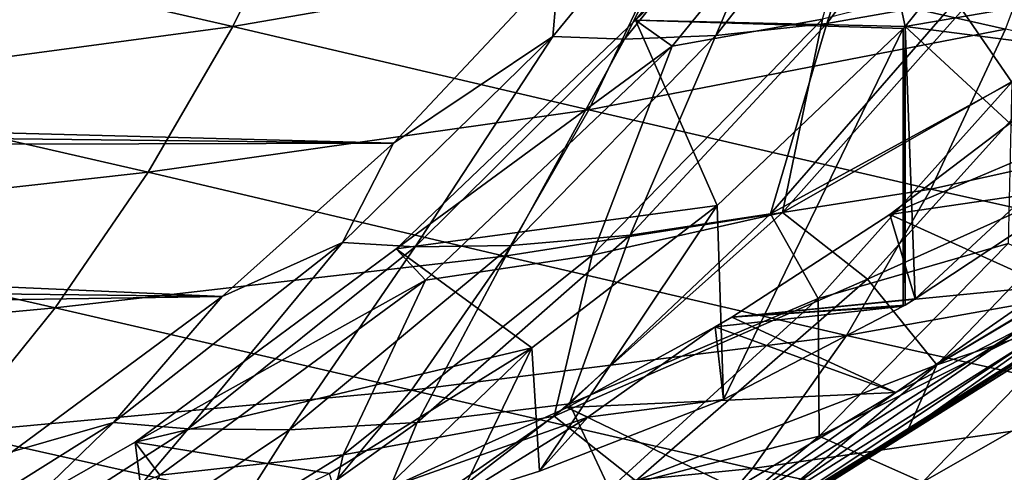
# Model space of a CAD drawing. Header units: metres. Extents: x -237 to 25, y -25 to 25.
# Tile 103 of 165: x -185.57 to -180.05, y -12.95 to -10.41. Entities that reach past the tile are written whole.
import ezdxf

# ---------------------------------------------------------------- set-up
doc = ezdxf.new("R2010")
doc.units = ezdxf.units.M
doc.layers.add('solid_10481232', color=7, linetype='CONTINUOUS')

msp = doc.modelspace()

# ---------------------------------------------------------------- linework, layer by layer
at = {"layer": 'solid_10481232'}
for points in [[(-180.929962, -8.958761, 176.673721), (-179.177078, -8.67299, 182.846207), (-180.609161, -10.448883, 183.205078)], [(-177.967896, -9.99672, 182.543182), (-180.609161, -10.448883, 183.205078), (-179.177078, -8.67299, 182.846207)], [(-182.121704, -10.414776, 177.002121), (-180.929962, -8.958761, 176.673721), (-180.609161, -10.448883, 183.205078)], [(-180.685425, -9.053859, 177.171936), (-180.929962, -8.958761, 176.673721), (-182.121704, -10.414776, 177.002121)], [(-179.616745, -10.532998, 179.99556), (-178.538269, -9.016989, 179.536697), (-180.1194, -10.166462, 179.14328)], [(-181.91626, -10.560084, 177.540253), (-180.685425, -9.053859, 177.171936), (-182.121704, -10.414776, 177.002121)], [(-181.07338, -10.408643, 178.399704), (-180.685425, -9.053859, 177.171936), (-181.91626, -10.560084, 177.540253)], [(-181.049347, -10.432314, 176.724365), (-180.060623, -9.124307, 176.444077), (-180.32605, -10.306688, 177.551651)], [(-180.642532, -9.19637, 175.543259), (-180.060623, -9.124307, 176.444077), (-181.049347, -10.432314, 176.724365)], [(-181.670639, -10.499634, 175.807556), (-180.642532, -9.19637, 175.543259), (-181.049347, -10.432314, 176.724365)], [(-181.13356, -9.225923, 174.562363), (-180.642532, -9.19637, 175.543259), (-181.670639, -10.499634, 175.807556)], [(-182.584473, -10.506173, 173.762054), (-182.549896, -10.115024, 172.622253), (-181.530716, -9.222939, 173.511978)], [(-182.584473, -10.506173, 173.762054), (-181.530716, -9.222939, 173.511978), (-182.183472, -10.520243, 174.815186)], [(-181.530716, -9.222939, 173.511978), (-181.13356, -9.225923, 174.562363), (-182.183472, -10.520243, 174.815186)], [(-182.183472, -10.520243, 174.815186), (-181.13356, -9.225923, 174.562363), (-181.670639, -10.499634, 175.807556)], [(-180.32605, -10.306688, 177.551651), (-179.030502, -9.420382, 178.102661), (-180.011185, -10.762055, 178.467453)], [(-181.962433, -10.032284, 210.368729), (-180.047104, -10.465324, 209.585785), (-179.682556, -9.497274, 210.339096)], [(-183.951218, -9.578667, 211.188995), (-186.444794, -9.978085, 211.566147), (-184.377686, -10.450306, 210.598419)], [(-183.951218, -9.578667, 211.188995), (-184.377686, -10.450306, 210.598419), (-181.962433, -10.032284, 210.368729)], [(-182.549896, -10.115024, 172.622253), (-202.224915, -10.609951, 95.591171), (-201.46933, -9.738482, 95.402733)], [(-184.377686, -10.450306, 210.598419), (-186.444794, -9.978085, 211.566147), (-186.924377, -10.790774, 211.062485)], [(-184.377686, -10.450306, 210.598419), (-182.383041, -10.916426, 209.665665), (-181.962433, -10.032284, 210.368729)], [(-181.962433, -10.032284, 210.368729), (-182.383041, -10.916426, 209.665665), (-180.047104, -10.465324, 209.585785)], [(-177.967896, -9.99672, 182.543182), (-178.743668, -10.690397, 182.737595), (-180.609161, -10.448883, 183.205078)], [(-182.549896, -10.115024, 172.622253), (-183.476563, -11.102654, 172.853516), (-202.224915, -10.609951, 95.591171)], [(-182.584473, -10.506173, 173.762054), (-183.476563, -11.102654, 172.853516), (-182.549896, -10.115024, 172.622253)], [(-181.297424, -11.491772, 179.619888), (-180.1194, -10.166462, 179.14328), (-181.07338, -10.408643, 178.399704)], [(-179.616745, -10.532998, 179.99556), (-180.1194, -10.166462, 179.14328), (-181.297424, -11.491772, 179.619888)], [(-181.363815, -11.499155, 177.908844), (-180.32605, -10.306688, 177.551651), (-180.011185, -10.762055, 178.467453)], [(-181.049347, -10.432314, 176.724365), (-180.32605, -10.306688, 177.551651), (-181.363815, -11.499155, 177.908844)], [(-183.463333, -11.693943, 177.411377), (-182.121704, -10.414776, 177.002121), (-181.664169, -11.451159, 183.410049)], [(-181.91626, -10.560084, 177.540253), (-182.121704, -10.414776, 177.002121), (-183.463333, -11.693943, 177.411377)], [(-182.363541, -11.730537, 178.872086), (-181.07338, -10.408643, 178.399704), (-181.91626, -10.560084, 177.540253)], [(-181.297424, -11.491772, 179.619888), (-181.07338, -10.408643, 178.399704), (-182.363541, -11.730537, 178.872086)], [(-182.121704, -10.414776, 177.002121), (-180.609161, -10.448883, 183.205078), (-180.620804, -10.461238, 183.207993)], [(-182.121704, -10.414776, 177.002121), (-180.620804, -10.461238, 183.207993), (-181.664169, -11.451159, 183.410049)], [(-184.377686, -10.450306, 210.598419), (-186.924377, -10.790774, 211.062485), (-184.852066, -11.26607, 209.971039)], [(-184.377686, -10.450306, 210.598419), (-184.852066, -11.26607, 209.971039), (-182.383041, -10.916426, 209.665665)], [(-182.383041, -10.916426, 209.665665), (-180.466125, -11.360481, 208.780609), (-180.047104, -10.465324, 209.585785)], [(-182.150116, -11.618298, 177.06282), (-181.049347, -10.432314, 176.724365), (-181.363815, -11.499155, 177.908844)], [(-181.670639, -10.499634, 175.807556), (-181.049347, -10.432314, 176.724365), (-182.150116, -11.618298, 177.06282)], [(-181.664169, -11.451159, 183.410049), (-180.620804, -10.461238, 183.207993), (-181.627869, -12.53774, 183.404938)], [(-180.620804, -10.461238, 183.207993), (-180.620804, -12.016004, 183.207993), (-181.627869, -12.53774, 183.404938)], [(-180.620804, -12.016004, 183.207993), (-180.609161, -10.448883, 183.205078), (-180.609161, -12.009045, 183.205078)], [(-180.620804, -10.461238, 183.207993), (-180.609161, -10.448883, 183.205078), (-180.620804, -12.016004, 183.207993)], [(-180.554047, -11.975149, 183.191269), (-180.609161, -12.009045, 183.205078), (-180.609161, -10.448883, 183.205078)], [(-179.62265, -11.360905, 182.957855), (-180.554047, -11.975149, 183.191269), (-180.609161, -10.448883, 183.205078)], [(-178.743668, -10.690397, 182.737595), (-179.62265, -11.360905, 182.957855), (-180.609161, -10.448883, 183.205078)], [(-180.047104, -10.465324, 209.585785), (-180.466125, -11.360481, 208.780609), (-178.207748, -10.86304, 208.850922)], [(-183.763214, -11.658639, 174.052551), (-183.476563, -11.102654, 172.853516), (-182.584473, -10.506173, 173.762054)], [(-183.763214, -11.658639, 174.052551), (-182.584473, -10.506173, 173.762054), (-183.355408, -11.68381, 175.116028)], [(-182.584473, -10.506173, 173.762054), (-182.183472, -10.520243, 174.815186), (-183.355408, -11.68381, 175.116028)], [(-183.355408, -11.68381, 175.116028), (-182.183472, -10.520243, 174.815186), (-182.816452, -11.675108, 176.125748)], [(-182.816452, -11.675108, 176.125748), (-181.670639, -10.499634, 175.807556), (-182.150116, -11.618298, 177.06282)], [(-182.183472, -10.520243, 174.815186), (-181.670639, -10.499634, 175.807556), (-182.816452, -11.675108, 176.125748)], [(-180.821091, -11.864849, 180.553787), (-179.616745, -10.532998, 179.99556), (-181.297424, -11.491772, 179.619888)], [(-179.330215, -11.19369, 180.924362), (-179.616745, -10.532998, 179.99556), (-180.821091, -11.864849, 180.553787)], [(-183.297089, -11.869799, 177.996323), (-181.91626, -10.560084, 177.540253), (-183.463333, -11.693943, 177.411377)], [(-182.363541, -11.730537, 178.872086), (-181.91626, -10.560084, 177.540253), (-183.297089, -11.869799, 177.996323)], [(-183.476563, -11.102654, 172.853516), (-202.489868, -10.886717, 95.660751), (-202.224915, -10.609951, 95.591171)], [(-184.852066, -11.26607, 209.971039), (-186.924377, -10.790774, 211.062485), (-187.446823, -11.555243, 210.528595)], [(-181.363815, -11.499155, 177.908844), (-180.011185, -10.762055, 178.467453), (-181.09671, -11.97307, 178.902924)], [(-181.09671, -11.97307, 178.902924), (-180.011185, -10.762055, 178.467453), (-180.031738, -11.66551, 179.515121)], [(-179.49852, -10.994849, 182.584625), (-179.855789, -10.866443, 182.183777), (-180.694946, -11.503174, 182.393005)], [(-178.994614, -11.254839, 181.969055), (-180.694946, -11.503174, 182.393005), (-179.855789, -10.866443, 182.183777)], [(-180.466125, -11.360481, 208.780609), (-178.630722, -11.766894, 207.955826), (-178.207748, -10.86304, 208.850922)], [(-183.476563, -11.102654, 172.853516), (-202.756058, -11.152643, 95.738113), (-202.489868, -10.886717, 95.660751)], [(-184.852066, -11.26607, 209.971039), (-182.854752, -11.73467, 208.923416), (-182.383041, -10.916426, 209.665665)], [(-182.383041, -10.916426, 209.665665), (-182.854752, -11.73467, 208.923416), (-180.466125, -11.360481, 208.780609)], [(-179.49852, -10.994849, 182.584625), (-180.694946, -11.503174, 182.393005), (-180.554047, -11.975149, 183.191269)], [(-179.49852, -10.994849, 182.584625), (-180.554047, -11.975149, 183.191269), (-179.62265, -11.360905, 182.957855)], [(-183.476563, -11.102654, 172.853516), (-184.437531, -11.960925, 173.094391), (-202.756058, -11.152643, 95.738113)], [(-183.763214, -11.658639, 174.052551), (-184.437531, -11.960925, 173.094391), (-183.476563, -11.102654, 172.853516)], [(-184.437531, -11.960925, 173.094391), (-203.388748, -11.740706, 95.954941), (-202.756058, -11.152643, 95.738113)], [(-180.431244, -12.3444, 181.516907), (-179.330215, -11.19369, 180.924362), (-180.821091, -11.864849, 180.553787)], [(-178.906326, -11.427025, 181.486771), (-179.330215, -11.19369, 180.924362), (-180.431244, -12.3444, 181.516907)], [(-178.994614, -11.254839, 181.969055), (-179.805634, -11.90396, 182.171265), (-180.694946, -11.503174, 182.393005)], [(-184.852066, -11.26607, 209.971039), (-187.446823, -11.555243, 210.528595), (-185.372925, -12.024174, 209.312958)], [(-184.852066, -11.26607, 209.971039), (-185.372925, -12.024174, 209.312958), (-182.854752, -11.73467, 208.923416)], [(-182.854752, -11.73467, 208.923416), (-180.939224, -12.180112, 207.934082), (-180.466125, -11.360481, 208.780609)], [(-180.466125, -11.360481, 208.780609), (-180.939224, -12.180112, 207.934082), (-178.630722, -11.766894, 207.955826)], [(-183.463333, -11.693943, 177.411377), (-181.664169, -11.451159, 183.410049), (-182.702927, -12.248186, 183.499802)], [(-182.702927, -12.248186, 183.499802), (-181.664169, -11.451159, 183.410049), (-182.658859, -12.939198, 183.498199)], [(-181.664169, -11.451159, 183.410049), (-181.627869, -12.53774, 183.404938), (-182.658859, -12.939198, 183.498199)], [(-178.954697, -11.469258, 181.499619), (-178.906326, -11.427025, 181.486771), (-180.431244, -12.3444, 181.516907)], [(-179.748932, -12.114921, 181.710327), (-178.954697, -11.469258, 181.499619), (-180.431244, -12.3444, 181.516907)], [(-182.576843, -12.6318, 180.18219), (-181.297424, -11.491772, 179.619888), (-182.363541, -11.730537, 178.872086)], [(-180.821091, -11.864849, 180.553787), (-181.297424, -11.491772, 179.619888), (-182.576843, -12.6318, 180.18219)], [(-182.490662, -12.562344, 178.325073), (-181.363815, -11.499155, 177.908844), (-181.09671, -11.97307, 178.902924)], [(-182.150116, -11.618298, 177.06282), (-181.363815, -11.499155, 177.908844), (-182.490662, -12.562344, 178.325073)], [(-180.694946, -11.503174, 182.393005), (-181.580353, -12.076737, 182.613754), (-180.554047, -11.975149, 183.191269)], [(-179.805634, -11.90396, 182.171265), (-181.580353, -12.076737, 182.613754), (-180.694946, -11.503174, 182.393005)], [(-185.372925, -12.024174, 209.312958), (-187.446823, -11.555243, 210.528595), (-188.01033, -12.269218, 209.968185)], [(-183.344269, -12.667285, 177.457535), (-182.150116, -11.618298, 177.06282), (-182.490662, -12.562344, 178.325073)], [(-182.816452, -11.675108, 176.125748), (-182.150116, -11.618298, 177.06282), (-183.344269, -12.667285, 177.457535)], [(-185.046509, -12.667096, 174.380051), (-184.437531, -11.960925, 173.094391), (-183.763214, -11.658639, 174.052551)], [(-185.046509, -12.667096, 174.380051), (-183.763214, -11.658639, 174.052551), (-184.628357, -12.702822, 175.462296)], [(-184.925262, -12.777508, 177.901428), (-183.463333, -11.693943, 177.411377), (-182.702927, -12.248186, 183.499802)], [(-183.297089, -11.869799, 177.996323), (-183.463333, -11.693943, 177.411377), (-184.925262, -12.777508, 177.901428)], [(-183.763214, -11.658639, 174.052551), (-183.355408, -11.68381, 175.116028), (-184.628357, -12.702822, 175.462296)], [(-184.628357, -12.702822, 175.462296), (-183.355408, -11.68381, 175.116028), (-184.059555, -12.708417, 176.495712)], [(-184.059555, -12.708417, 176.495712), (-182.816452, -11.675108, 176.125748), (-183.344269, -12.667285, 177.457535)], [(-183.355408, -11.68381, 175.116028), (-182.816452, -11.675108, 176.125748), (-184.059555, -12.708417, 176.495712)], [(-181.09671, -11.97307, 178.902924), (-180.031738, -11.66551, 179.515121), (-181.090714, -12.742818, 180.020004)], [(-181.090714, -12.742818, 180.020004), (-180.031738, -11.66551, 179.515121), (-179.460968, -11.923896, 180.293762)], [(-184.437531, -11.960925, 173.094391), (-203.998291, -12.254968, 96.209641), (-203.388748, -11.740706, 95.954941)], [(-185.372925, -12.024174, 209.312958), (-183.376312, -12.485962, 208.150223), (-182.854752, -11.73467, 208.923416)], [(-183.75943, -12.84869, 179.430511), (-182.363541, -11.730537, 178.872086), (-183.297089, -11.869799, 177.996323)], [(-182.576843, -12.6318, 180.18219), (-182.363541, -11.730537, 178.872086), (-183.75943, -12.84869, 179.430511)], [(-182.854752, -11.73467, 208.923416), (-183.376312, -12.485962, 208.150223), (-180.939224, -12.180112, 207.934082)], [(-180.939224, -12.180112, 207.934082), (-179.110535, -12.586298, 207.017288), (-178.630722, -11.766894, 207.955826)], [(-182.119492, -12.994005, 181.209274), (-180.821091, -11.864849, 180.553787), (-182.576843, -12.6318, 180.18219)], [(-180.431244, -12.3444, 181.516907), (-180.821091, -11.864849, 180.553787), (-182.119492, -12.994005, 181.209274)], [(-184.787735, -12.961225, 178.536041), (-183.297089, -11.869799, 177.996323), (-184.925262, -12.777508, 177.901428)], [(-183.75943, -12.84869, 179.430511), (-183.297089, -11.869799, 177.996323), (-184.787735, -12.961225, 178.536041)], [(-179.805634, -11.90396, 182.171265), (-180.661301, -12.498439, 182.384613), (-181.580353, -12.076737, 182.613754)], [(-179.940521, -12.12848, 182.185364), (-180.661301, -12.498439, 182.384613), (-179.805634, -11.90396, 182.171265)], [(-184.437531, -11.960925, 173.094391), (-185.613403, -12.829029, 173.385849), (-203.998291, -12.254968, 96.209641)], [(-185.046509, -12.667096, 174.380051), (-185.613403, -12.829029, 173.385849), (-184.437531, -11.960925, 173.094391)], [(-182.490662, -12.562344, 178.325073), (-181.09671, -11.97307, 178.902924), (-182.267624, -13.03922, 179.407394)], [(-182.267624, -13.03922, 179.407394), (-181.09671, -11.97307, 178.902924), (-181.090714, -12.742818, 180.020004)], [(-181.580353, -12.076737, 182.613754), (-180.609161, -12.009045, 183.205078), (-180.554047, -11.975149, 183.191269)], [(-181.090714, -12.742818, 180.020004), (-179.460968, -11.923896, 180.293762), (-180.513123, -13.00069, 180.868073)], [(-180.513123, -13.00069, 180.868073), (-178.621658, -11.922677, 180.916397), (-179.61882, -12.999107, 181.532272)], [(-180.513123, -13.00069, 180.868073), (-179.460968, -11.923896, 180.293762), (-178.621658, -11.922677, 180.916397)], [(-185.372925, -12.024174, 209.312958), (-188.01033, -12.269218, 209.968185), (-185.938568, -12.723148, 208.629974)], [(-185.372925, -12.024174, 209.312958), (-185.938568, -12.723148, 208.629974), (-183.376312, -12.485962, 208.150223)], [(-180.620804, -12.016004, 183.207993), (-181.580353, -12.076737, 182.613754), (-181.673737, -12.131934, 182.637039)], [(-181.627869, -12.53774, 183.404938), (-180.620804, -12.016004, 183.207993), (-181.673737, -12.131934, 182.637039)], [(-180.620804, -12.016004, 183.207993), (-180.609161, -12.009045, 183.205078), (-181.580353, -12.076737, 182.613754)], [(-180.661301, -12.498439, 182.384613), (-181.673737, -12.131934, 182.637039), (-181.580353, -12.076737, 182.613754)], [(-182.388992, -12.637775, 183.044785), (-181.673737, -12.131934, 182.637039), (-182.504715, -12.582105, 182.844223)], [(-180.661301, -12.498439, 182.384613), (-182.504715, -12.582105, 182.844223), (-181.673737, -12.131934, 182.637039)], [(-181.627869, -12.53774, 183.404938), (-181.673737, -12.131934, 182.637039), (-182.388992, -12.637775, 183.044785)], [(-181.602158, -13.273981, 182.54245), (-181.6306, -13.192109, 182.60675), (-179.940521, -12.12848, 182.185364)], [(-179.940521, -12.12848, 182.185364), (-181.6306, -13.192109, 182.60675), (-180.661301, -12.498439, 182.384613)], [(-179.902374, -12.20424, 182.118652), (-181.602158, -13.273981, 182.54245), (-179.940521, -12.12848, 182.185364)], [(-180.595749, -12.714406, 181.934494), (-179.748932, -12.114921, 181.710327), (-180.431244, -12.3444, 181.516907)], [(-179.912537, -12.285261, 181.842957), (-179.748932, -12.114921, 181.710327), (-180.595749, -12.714406, 181.934494)], [(-183.376312, -12.485962, 208.150223), (-181.465286, -12.923885, 207.056412), (-180.939224, -12.180112, 207.934082)], [(-180.939224, -12.180112, 207.934082), (-181.465286, -12.923885, 207.056412), (-179.110535, -12.586298, 207.017288)], [(-184.925262, -12.777508, 177.901428), (-182.702927, -12.248186, 183.499802), (-183.835648, -12.951962, 183.47438)], [(-183.835648, -12.951962, 183.47438), (-182.702927, -12.248186, 183.499802), (-183.746353, -13.253712, 183.481049)], [(-182.702927, -12.248186, 183.499802), (-183.104538, -13.079681, 183.505447), (-183.746353, -13.253712, 183.481049)], [(-182.702927, -12.248186, 183.499802), (-182.658859, -12.939198, 183.498199), (-183.104538, -13.079681, 183.505447)], [(-181.592163, -13.330538, 182.459366), (-181.602158, -13.273981, 182.54245), (-179.902374, -12.20424, 182.118652)], [(-179.885666, -12.256575, 182.033905), (-181.592163, -13.330538, 182.459366), (-179.902374, -12.20424, 182.118652)], [(-179.912537, -12.285261, 181.842957), (-181.622696, -13.361538, 182.269348), (-179.889084, -12.283813, 181.941238)], [(-181.622696, -13.361538, 182.269348), (-181.59906, -13.359974, 182.367584), (-179.889084, -12.283813, 181.941238)], [(-179.912537, -12.285261, 181.842957), (-181.594971, -13.319867, 182.198334), (-181.622696, -13.361538, 182.269348)], [(-179.889084, -12.283813, 181.941238), (-181.59906, -13.359974, 182.367584), (-179.885666, -12.256575, 182.033905)], [(-181.59906, -13.359974, 182.367584), (-181.592163, -13.330538, 182.459366), (-179.885666, -12.256575, 182.033905)], [(-179.912537, -12.285261, 181.842957), (-181.494446, -13.263541, 182.171844), (-181.594971, -13.319867, 182.198334)], [(-179.912537, -12.285261, 181.842957), (-180.595749, -12.714406, 181.934494), (-181.494446, -13.263541, 182.171844)], [(-181.594971, -13.319867, 182.198334), (-180.431244, -12.3444, 181.516907), (-182.119492, -12.994005, 181.209274)], [(-180.595749, -12.714406, 181.934494), (-180.431244, -12.3444, 181.516907), (-181.594971, -13.319867, 182.198334)], [(-185.938568, -12.723148, 208.629974), (-183.946198, -13.169718, 207.353867), (-183.376312, -12.485962, 208.150223)], [(-183.376312, -12.485962, 208.150223), (-183.946198, -13.169718, 207.353867), (-181.465286, -12.923885, 207.056412)], [(-180.661301, -12.498439, 182.384613), (-181.560318, -13.037223, 182.608765), (-182.504715, -12.582105, 182.844223)], [(-181.6306, -13.192109, 182.60675), (-181.560318, -13.037223, 182.608765), (-180.661301, -12.498439, 182.384613)], [(-183.686646, -13.486773, 178.798981), (-182.490662, -12.562344, 178.325073), (-182.267624, -13.03922, 179.407394)], [(-183.344269, -12.667285, 177.457535), (-182.490662, -12.562344, 178.325073), (-183.686646, -13.486773, 178.798981)], [(-182.388992, -12.637775, 183.044785), (-182.504715, -12.582105, 182.844223), (-183.467606, -13.019003, 183.084305)], [(-181.560318, -13.037223, 182.608765), (-183.467606, -13.019003, 183.084305), (-182.504715, -12.582105, 182.844223)], [(-181.627869, -12.53774, 183.404938), (-182.388992, -12.637775, 183.044785), (-182.658859, -12.939198, 183.498199)], [(-183.926636, -13.5743, 180.829269), (-182.576843, -12.6318, 180.18219), (-183.75943, -12.84869, 179.430511)], [(-182.119492, -12.994005, 181.209274), (-182.576843, -12.6318, 180.18219), (-183.926636, -13.5743, 180.829269)], [(-181.465286, -12.923885, 207.056412), (-179.646255, -13.321554, 206.047272), (-179.110535, -12.586298, 207.017288)], [(-186.412125, -13.520958, 174.740906), (-185.613403, -12.829029, 173.385849), (-185.046509, -12.667096, 174.380051)], [(-186.412125, -13.520958, 174.740906), (-185.046509, -12.667096, 174.380051), (-185.97905, -13.566716, 175.85141)], [(-185.046509, -12.667096, 174.380051), (-184.628357, -12.702822, 175.462296), (-185.97905, -13.566716, 175.85141)], [(-184.609848, -13.569299, 177.906891), (-183.344269, -12.667285, 177.457535), (-183.686646, -13.486773, 178.798981)], [(-184.059555, -12.708417, 176.495712), (-183.344269, -12.667285, 177.457535), (-184.609848, -13.569299, 177.906891)], [(-183.104538, -13.079681, 183.505447), (-182.388992, -12.637775, 183.044785), (-183.467606, -13.019003, 183.084305)], [(-182.658859, -12.939198, 183.498199), (-182.388992, -12.637775, 183.044785), (-183.104538, -13.079681, 183.505447)], [(-185.938568, -12.723148, 208.629974), (-186.546982, -13.362275, 207.927124), (-183.946198, -13.169718, 207.353867)], [(-185.97905, -13.566716, 175.85141), (-184.628357, -12.702822, 175.462296), (-185.376816, -13.589201, 176.915497)], [(-184.628357, -12.702822, 175.462296), (-184.059555, -12.708417, 176.495712), (-185.376816, -13.589201, 176.915497)], [(-185.376816, -13.589201, 176.915497), (-184.059555, -12.708417, 176.495712), (-184.609848, -13.569299, 177.906891)], [(-182.267624, -13.03922, 179.407394), (-181.090714, -12.742818, 180.020004), (-182.212051, -13.680844, 180.592575)], [(-182.212051, -13.680844, 180.592575), (-181.090714, -12.742818, 180.020004), (-180.513123, -13.00069, 180.868073)], [(-181.494446, -13.263541, 182.171844), (-180.595749, -12.714406, 181.934494), (-181.594971, -13.319867, 182.198334)], [(-186.439606, -13.63605, 178.472565), (-184.925262, -12.777508, 177.901428), (-184.843292, -13.446535, 183.230072)], [(-184.787735, -12.961225, 178.536041), (-184.925262, -12.777508, 177.901428), (-186.439606, -13.63605, 178.472565)], [(-184.925262, -12.777508, 177.901428), (-183.835648, -12.951962, 183.47438), (-184.843292, -13.446535, 183.230072)], [(-185.225754, -13.750635, 180.074127), (-183.75943, -12.84869, 179.430511), (-184.787735, -12.961225, 178.536041)], [(-183.926636, -13.5743, 180.829269), (-183.75943, -12.84869, 179.430511), (-185.225754, -13.750635, 180.074127)], [(-183.946198, -13.169718, 207.353867), (-182.043015, -13.592077, 206.157166), (-181.465286, -12.923885, 207.056412)], [(-181.465286, -12.923885, 207.056412), (-182.043015, -13.592077, 206.157166), (-179.646255, -13.321554, 206.047272)]]:
    msp.add_3dface(points, dxfattribs=at)

doc.saveas('drawing.dxf')
